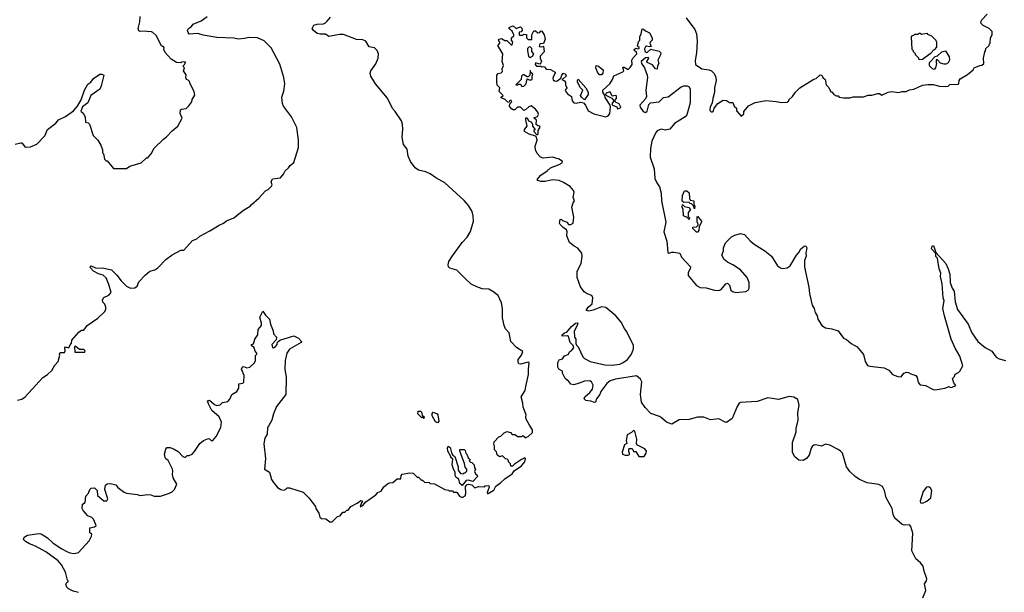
# Model space of a CAD drawing. Extents: x 1863017 to 1989460, y 394564 to 532820.
# Tile 63 of 213: x 1906124 to 1915363, y 441798 to 447177. Entities that reach past the tile are written whole.
import ezdxf

# ---------------------------------------------------------------- set-up
doc = ezdxf.new("R2010")
doc.units = 0

msp = doc.modelspace()

# ---------------------------------------------------------------- linework, layer by layer
at = {"layer": '0CON10XD'}
for points in [[(1906081.7, 446008.3), (1906135, 446020), (1906145, 446020), (1906175, 445980), (1906225, 445982.5), (1906285, 446007.5), (1906360, 446085), (1906384.1, 446145.9), (1906462.5, 446205), (1906487.5, 446235), (1906553.6, 446266.4), (1906629.5, 446320.5), (1906665.8, 446364.2), (1906702.5, 446425), (1906731.4, 446515), (1906765, 446570), (1906791.7, 446588.3), (1906816.7, 446625), (1906875, 446663.3), (1906896.1, 446666.1), (1906912.5, 446655), (1906890, 446555), (1906876.1, 446523.9), (1906792.5, 446465), (1906762.5, 446395), (1906715, 446357.5), (1906698.3, 446318.3), (1906718.8, 446298.8), (1906737.5, 446265), (1906742.5, 446215), (1906767, 446207), (1906780, 446195), (1906815, 446090), (1906856.1, 446046.1), (1906887, 445997), (1906900, 445955), (1906900, 445925), (1906910, 445915), (1906920, 445865), (1906935, 445850), (1906945, 445850), (1907005, 445780), (1907085, 445780), (1907125, 445780), (1907158.3, 445801.7), (1907265, 445832.5), (1907315, 445880), (1907325, 445880), (1907335, 445890), (1907357.5, 445915), (1907385, 445970), (1907472.5, 446055), (1907502.5, 446075), (1907555, 446132.5), (1907607.5, 446175), (1907648.3, 446251.7), (1907631.2, 446295), (1907631.7, 446328.3), (1907643, 446337), (1907685, 446343.8), (1907712.7, 446367.3), (1907740, 446405), (1907743, 446427), (1907767, 446467), (1907761.7, 446501.7), (1907723, 446573), (1907717, 446597), (1907705, 446610), (1907690, 446615), (1907682.5, 446635), (1907687, 446657), (1907662.5, 446695), (1907670, 446725), (1907660, 446735), (1907660, 446745), (1907675, 446760), (1907680, 446780), (1907643.6, 446776.4), (1907635, 446770), (1907595, 446773.3), (1907547, 446807), (1907489.3, 446869.3), (1907477.5, 446895), (1907480, 446915), (1907455, 446930), (1907405, 447027.5), (1907375, 447057.5), (1907355, 447066.7), (1907337, 447063), (1907305, 447070), (1907255, 447064.2), (1907241.9, 447071.9), (1907237.1, 447095), (1907251.9, 447155), (1907255.8, 447205.8)], [(1906105, 443602.5), (1906145, 443613.3), (1906175, 443633.3), (1906342.5, 443815), (1906386.4, 443843.6), (1906425, 443882.5), (1906455, 443930), (1906486.7, 443965), (1906500, 444025), (1906497.5, 444035), (1906505, 444050), (1906545, 444051.2), (1906551.2, 444065), (1906547, 444093), (1906555, 444102.5), (1906585, 444093.3), (1906596.2, 444123.8), (1906611.7, 444138.3), (1906613.3, 444165), (1906679.1, 444240.9), (1906705, 444258.8), (1906725, 444261.2), (1906755.8, 444304.2), (1906857.3, 444372.7), (1906918.8, 444431.2), (1906931.2, 444455), (1906933.3, 444475), (1906923.6, 444503.6), (1906904.1, 444524.1), (1906902.5, 444545), (1906915, 444566.7), (1906960.5, 444589.5), (1906983.3, 444615), (1906959.5, 444689.5), (1906935, 444753.3), (1906907, 444777), (1906865, 444790), (1906816.7, 444815), (1906788.8, 444845), (1906786.7, 444855), (1906795, 444863.3), (1906835, 444846), (1906915, 444841.4), (1906985, 444826.9), (1907037, 444777), (1907076, 444725), (1907125, 444674), (1907165, 444653.8), (1907205, 444656.7), (1907226.7, 444675), (1907243.3, 444715), (1907302.3, 444777.7), (1907346.4, 444813.6), (1907391.7, 444828.3), (1907420, 444845), (1907497, 444923), (1907555, 444967.5), (1907635, 445012.5), (1907665, 445012.5), (1907745, 445102.5), (1907785, 445117.5), (1907815, 445142.5), (1907908.3, 445191.7), (1907995, 445247.5), (1908036.1, 445263.9), (1908065, 445287.5), (1908133.6, 445316.4), (1908223.6, 445386.4), (1908286.4, 445423.6), (1908295, 445437.5), (1908369.3, 445500.7), (1908430.7, 445569.3), (1908455, 445582.5), (1908486.4, 445613.6), (1908492.5, 445625), (1908483.3, 445655), (1908495, 445682.5), (1908570.5, 445689.5), (1908600, 445725), (1908614.1, 445755.9), (1908647.5, 445785), (1908662.3, 445807.7), (1908697.5, 445835), (1908738.8, 445975), (1908741.2, 446045), (1908723.3, 446165), (1908674, 446265), (1908598.8, 446365), (1908589.5, 446389.5), (1908582.7, 446447.3), (1908602.5, 446505), (1908611.2, 446575), (1908603.8, 446635), (1908565, 446757.5), (1908482.3, 446912.3), (1908417.9, 446977.9), (1908355, 447005.6), (1908275, 447010), (1908235, 446998.6), (1908173.3, 446993.3), (1908135, 447003.1), (1907975, 447009.6), (1907845, 447031.1), (1907794.4, 447045.6), (1907715, 447041.2), (1907704, 447055), (1907700, 447075), (1907707.5, 447095), (1907735, 447112.5), (1907753.3, 447135), (1907827.5, 447165), (1907882.5, 447205)], [(1908458.3, 443358.3), (1908450, 443345), (1908446.1, 443283.9), (1908423.8, 443245), (1908413.9, 443193.9), (1908431.2, 443055), (1908422.5, 442955), (1908466.7, 442925), (1908488.3, 442858.3), (1908505, 442830), (1908543.6, 442783.6), (1908575, 442762.5), (1908601.7, 442758.3), (1908617, 442763), (1908635, 442780), (1908655, 442780), (1908785, 442740), (1908836.4, 442686.4), (1908900, 442605), (1908902.5, 442585), (1908931.7, 442541.7), (1908940, 442505), (1908955, 442490), (1908997, 442487), (1909035, 442460), (1909055, 442460), (1909105, 442510), (1909130, 442515), (1909155, 442550), (1909175, 442550), (1909195, 442570), (1909205, 442570), (1909230, 442605), (1909290, 442635), (1909325, 442660), (1909338.3, 442658.3), (1909340, 442645), (1909331.7, 442638.3), (1909320, 442605), (1909325, 442602.5), (1909345, 442613.8), (1909373.3, 442646.7), (1909466.7, 442715), (1909484, 442736), (1909515, 442747.5), (1909540.5, 442789.5), (1909575, 442816.7), (1909595, 442826.7), (1909625, 442830), (1909665, 442862.5), (1909700, 442865), (1909702.5, 442895), (1909713.3, 442906.7), (1909785, 442920), (1909815, 442917.5), (1909855, 442880), (1909865, 442880), (1909895, 442850), (1909905, 442850), (1909923, 442833), (1909965, 442830), (1909975, 442820), (1910017, 442817), (1910115, 442762.5), (1910147, 442757), (1910155, 442750), (1910185, 442750), (1910195, 442740), (1910225, 442740), (1910252, 442702), (1910275, 442690), (1910303.3, 442705), (1910310, 442725), (1910307.3, 442792.7), (1910321.2, 442808.8), (1910335, 442812.9), (1910368.3, 442808.3), (1910395, 442780), (1910428.3, 442791.7), (1910485, 442790), (1910493, 442797), (1910525, 442800), (1910530, 442785), (1910510, 442735), (1910515, 442722.5), (1910571.7, 442758.3), (1910592.5, 442795), (1910636.2, 442825), (1910675, 442863.8), (1910745, 442911.2), (1910765, 442937.5), (1910833.3, 442985), (1910863.3, 443025), (1910870, 443055), (1910865, 443060), (1910833.9, 443046.1), (1910767, 443003), (1910747, 442983), (1910731.7, 442981.7), (1910730, 443005), (1910710, 443025), (1910710, 443035), (1910698.3, 443048.3), (1910681.7, 443051.7), (1910655, 443080), (1910625, 443070), (1910605, 443090), (1910598.3, 443118.3), (1910580, 443135), (1910580, 443175), (1910572.5, 443185), (1910575, 443210), (1910621.7, 443258.3), (1910640, 443265), (1910670, 443295), (1910695, 443307.5), (1910728.3, 443298.3), (1910745, 443280), (1910775, 443280), (1910795, 443260), (1910835, 443260), (1910845, 443270), (1910875, 443250), (1910880, 443255), (1910895, 443260), (1910935, 443300), (1910937.5, 443325), (1910906.4, 443366.4), (1910877.5, 443425), (1910872.5, 443445), (1910876.2, 443465), (1910847.7, 443537.7), (1910846.2, 443575), (1910830, 443635), (1910865.9, 443694.1), (1910875, 443730), (1910898.6, 443845), (1910897.7, 443892.3), (1910906.2, 443955), (1910895, 443960), (1910822.1, 443942.1), (1910807.5, 443945), (1910801.2, 443955), (1910802.2, 443985), (1910831.4, 444025), (1910845, 444060), (1910786.1, 444096.1), (1910734.1, 444154.1), (1910715.7, 444235), (1910683.1, 444273.1), (1910670.8, 444305), (1910656.1, 444376.1), (1910656.1, 444463.9), (1910645.9, 444515.9), (1910613.8, 444585), (1910565, 444624), (1910525, 444644), (1910465, 444650), (1910415, 444665.7), (1910362.1, 444692.1), (1910305.8, 444745), (1910225, 444824.3), (1910161.7, 444841.7), (1910149.2, 444855), (1910144, 444875), (1910152.5, 444905), (1910185, 444959.2), (1910276.9, 445085), (1910323.1, 445135), (1910353.9, 445186.1), (1910383.1, 445285), (1910380.6, 445335), (1910370, 445375), (1910335, 445432), (1910295, 445477.1), (1910115, 445643.3), (1910029.5, 445689.5), (1909975, 445728.9), (1909935, 445746.5), (1909865, 445764.4), (1909834.2, 445785), (1909791.4, 445845), (1909770.8, 445895), (1909759.1, 445959.1), (1909724.3, 446005), (1909714.4, 446074.4), (1909720.6, 446145), (1909715.5, 446195.5), (1909705.5, 446225.5), (1909647.1, 446315), (1909621.1, 446341.1), (1909575, 446440), (1909461.4, 446575), (1909418, 446645), (1909414.3, 446674.3), (1909418.6, 446695), (1909465, 446763.3), (1909487.8, 446815), (1909491.1, 446855), (1909477, 446887), (1909455, 446910.8), (1909402.1, 446922.1), (1909373.3, 446973.3), (1909345, 446988.6), (1909285, 446991.1), (1909162.1, 447037.9), (1909125, 447038.1), (1909025, 447020), (1908995, 447041.2), (1908945, 447040), (1908915, 447048.1), (1908882, 447075), (1908868.8, 447095), (1908883.3, 447125), (1908914.1, 447135.9), (1908975, 447138.8), (1908995, 447146.2), (1909008.8, 447161.2), (1909041.1, 447198.9)], [(1912376.9, 447195), (1912460, 447085), (1912475.4, 447045), (1912482, 446975), (1912476.2, 446863.8), (1912461.9, 446791.9), (1912465.7, 446755.7), (1912524.7, 446714.7), (1912594.7, 446704.7), (1912615, 446695.5), (1912636.9, 446675), (1912652.2, 446645), (1912659.4, 446605), (1912644.5, 446535), (1912644.3, 446495), (1912627, 446437), (1912623.3, 446395), (1912602.5, 446355), (1912600, 446335), (1912600, 446325), (1912611.7, 446311.7), (1912625, 446310), (1912630, 446315), (1912640, 446345), (1912675, 446390), (1912725, 446420), (1912757, 446417), (1912785, 446400), (1912815, 446400), (1912830, 446365), (1912850, 446345), (1912851.7, 446321.7), (1912895, 446270), (1912918.3, 446291.7), (1912920, 446315), (1912963.6, 446366.4), (1913025, 446397.5), (1913125, 446416.7), (1913221.7, 446408.3), (1913275, 446397.5), (1913327, 446403), (1913340, 446415), (1913340, 446425), (1913376.4, 446453.6), (1913403.6, 446496.4), (1913445, 446537.5), (1913575, 446617.5), (1913597, 446623), (1913635, 446657.5), (1913650, 446655), (1913660, 446635), (1913682.5, 446615), (1913692.5, 446565), (1913718.3, 446538.3), (1913735, 446500), (1913745, 446500), (1913763.6, 446473.6), (1913785, 446460), (1913805, 446460), (1913815, 446450), (1913855, 446443.3), (1913913, 446443), (1913945, 446452.5), (1914043, 446453), (1914085, 446467.5), (1914121.7, 446468.3), (1914175, 446482.5), (1914191.7, 446481.7), (1914215, 446467.5), (1914274.1, 446495.9), (1914305, 446502.5), (1914375, 446493.3), (1914405, 446502.5), (1914443, 446503), (1914475, 446516.7), (1914515, 446523.3), (1914595, 446560), (1914647, 446567), (1914695, 446567.5), (1914755, 446552.5), (1914815, 446547.5), (1914835, 446552.5), (1914853.6, 446566.4), (1914929.3, 446570.7), (1914936.7, 446575), (1914941.2, 446605), (1914950.5, 446619.5), (1915019.3, 446660.7), (1915070, 446705), (1915080, 446725), (1915133, 446747), (1915151.7, 446748.3), (1915170, 446765), (1915167.5, 446815), (1915180, 446875), (1915187, 446883), (1915190, 446905), (1915220, 446935), (1915225, 446950), (1915230, 446955), (1915233, 447007), (1915250, 447035), (1915250, 447065), (1915220, 447095), (1915165, 447122.5), (1915145, 447140), (1915142.5, 447155), (1915151.2, 447175), (1915201.4, 447228.6)], [(1914598.8, 441745), (1914625.9, 441814.1), (1914614, 441876), (1914632.9, 441907.1), (1914636.5, 441925), (1914611.9, 441995), (1914602, 442045), (1914578, 442075), (1914532.3, 442112.3), (1914496.6, 442186.6), (1914504.5, 442354.5), (1914485, 442417.5), (1914473, 442433), (1914425, 442428), (1914405, 442435.8), (1914334.6, 442494.6), (1914319.8, 442529.8), (1914311.9, 442585), (1914254, 442684), (1914240.5, 442755), (1914220.7, 442790.7), (1914185, 442811.1), (1914075, 442827.1), (1914005, 442858.7), (1913965, 442884.5), (1913915, 442931.5), (1913881.3, 442975), (1913843.8, 443103.8), (1913827.5, 443125), (1913805, 443140), (1913725, 443179.2), (1913685, 443190), (1913648.8, 443171.2), (1913595, 443182), (1913575, 443179.1), (1913561, 443169), (1913550.6, 443150.6), (1913533.6, 443086.4), (1913507.5, 443055), (1913475, 443037.5), (1913435, 443040), (1913415, 443053.8), (1913394.6, 443074.6), (1913375.6, 443115), (1913375.7, 443204.3), (1913411.4, 443305), (1913410, 443335), (1913428.5, 443415), (1913426.9, 443483.1), (1913438.5, 443555), (1913425, 443609.2), (1913389.5, 443629.5), (1913345, 443635.7), (1913245, 443610), (1913145, 443623.1), (1913045, 443588.9), (1912889.1, 443580.9), (1912875, 443573.8), (1912855.5, 443544.5), (1912808.8, 443431.2), (1912755, 443394.2), (1912742.5, 443395), (1912685, 443428.8), (1912605, 443418.8), (1912542.7, 443442.7), (1912484, 443444), (1912405, 443420.8), (1912312.9, 443417.1), (1912245, 443378.8), (1912192.5, 443395), (1912147.3, 443437.3), (1912127.9, 443447.9), (1912045, 443476.7), (1911993.5, 443535), (1911959.4, 443585), (1911948.1, 443655), (1911962, 443775), (1911950, 443800), (1911910.5, 443830.5), (1911715, 443800), (1911666.3, 443783.7), (1911635, 443759.2), (1911576.4, 443683.6), (1911567.5, 443655), (1911535.6, 443615), (1911526.4, 443583.6), (1911518.8, 443581.2), (1911485, 443594.4), (1911435, 443598.8), (1911421.2, 443615), (1911426.2, 443635), (1911475.5, 443674.5), (1911498.6, 443705), (1911504, 443745), (1911490, 443775), (1911475, 443783.3), (1911425, 443781.2), (1911375, 443763.8), (1911325, 443746.2), (1911295, 443753.3), (1911277.7, 443777.7), (1911243.8, 443805), (1911217.5, 443855), (1911216.7, 443875), (1911183.6, 443893.6), (1911173, 443913), (1911172.5, 443955), (1911185, 443980), (1911218.3, 443991.7), (1911235, 444020), (1911269.3, 444030.7), (1911285, 444060), (1911305, 444072.5), (1911322.5, 444095), (1911316.7, 444116.7), (1911290, 444145), (1911275, 444200), (1911265, 444207.5), (1911215, 444202.5), (1911215, 444216.2), (1911237.5, 444235), (1911258.8, 444241.2), (1911303.3, 444295), (1911340, 444325), (1911355, 444330), (1911360, 444325), (1911356.7, 444305), (1911328.3, 444251.7), (1911330, 444195), (1911342.5, 444175), (1911342.5, 444135), (1911348.8, 444118.8), (1911365, 444103.3), (1911409.7, 444009.7), (1911424.2, 443994.2), (1911477.5, 443965), (1911615, 443935.6), (1911685, 443930.4), (1911755, 443942.3), (1911786, 443956), (1911826.5, 443985), (1911865.6, 444035), (1911884, 444085), (1911883.8, 444115), (1911821.2, 444245), (1911798.8, 444275), (1911768, 444335), (1911716.7, 444395), (1911625, 444472.5), (1911585, 444479.2), (1911505, 444448.6), (1911465, 444440), (1911440, 444445), (1911457.5, 444475), (1911495, 444506.7), (1911501.2, 444565), (1911492.5, 444585), (1911450.5, 444600.5), (1911421.2, 444621.2), (1911388, 444668), (1911354.4, 444754.4), (1911354.2, 444815), (1911394.3, 444885.7), (1911402.5, 444955), (1911399.2, 444985), (1911361.7, 445031.7), (1911327.9, 445047.9), (1911283.3, 445083.3), (1911257.5, 445145), (1911260.8, 445185), (1911255, 445202.5), (1911225, 445223.3), (1911195, 445252.5), (1911190, 445265), (1911195, 445300), (1911205, 445302.5), (1911218.8, 445288.8), (1911260, 445275), (1911275, 445252.5), (1911297, 445253), (1911317.5, 445265), (1911323, 445323), (1911306.7, 445415), (1911316.7, 445455), (1911330, 445475), (1911317.5, 445505), (1911326.7, 445555), (1911320.7, 445570.7), (1911288.3, 445608.3), (1911228.3, 445648.3), (1911185, 445665.8), (1911125, 445672.9), (1911055, 445657.1), (1911015, 445655.8), (1910987.5, 445665), (1910980, 445675), (1911014.5, 445715.5), (1911075, 445756.2), (1911104.2, 445785.8), (1911186.7, 445815), (1911215, 445833.3), (1911216.2, 445845), (1911187.5, 445865), (1911125, 445884.2), (1911035, 445874.3), (1911012, 445885), (1910979.3, 445919.3), (1910962.9, 445955), (1910961.3, 445988.7), (1910980, 446045), (1910973.8, 446073.8), (1910963.6, 446083.6), (1910905, 446100.8), (1910860, 446125), (1910862.5, 446145), (1910885.5, 446175), (1910872.5, 446235), (1910872.5, 446255), (1910885, 446256.2), (1910900, 446225), (1910925, 446217.5), (1910936.2, 446195), (1910936.2, 446175), (1910960, 446145), (1910947.5, 446135), (1910947.5, 446125), (1910975, 446097.5), (1910985, 446097.5), (1910990, 446105), (1910990, 446135), (1911007.1, 446167.1), (1911005.5, 446175.5), (1910985, 446178.6), (1910971.8, 446191.8), (1910973.4, 446233.4), (1910950, 446255), (1910982.6, 446267.4), (1910991.9, 446285), (1910987, 446307), (1910964.5, 446334.5), (1910925, 446367.5), (1910901.7, 446358.3), (1910875, 446332.5), (1910855, 446322.5), (1910825, 446353.3), (1910815, 446356), (1910795, 446353.8), (1910768.8, 446331.2), (1910755, 446328.8), (1910739.1, 446339.1), (1910721.2, 446365), (1910722.5, 446387.5), (1910742.5, 446405), (1910735, 446416.7), (1910723.3, 446416.7), (1910715, 446400), (1910705, 446402.5), (1910678.3, 446428.3), (1910641.7, 446441.7), (1910641.2, 446448.8), (1910660, 446465), (1910623, 446503), (1910630, 446535), (1910603, 446563), (1910600, 446595), (1910600, 446655), (1910615, 446670), (1910641.7, 446678.3), (1910655, 446690), (1910652.5, 446715), (1910662.5, 446745), (1910652.5, 446785), (1910657.5, 446855), (1910610, 446935), (1910630, 446955), (1910630, 446965), (1910620, 446975), (1910620, 446995), (1910645, 447000), (1910675, 446980), (1910695, 446980), (1910735, 446940), (1910745, 446940), (1910750, 446965), (1910740, 446985), (1910740, 447005), (1910760, 447025), (1910760, 447035), (1910745, 447070), (1910712.5, 447095), (1910720, 447105), (1910755, 447120), (1910785, 447090), (1910795, 447100), (1910825, 447110), (1910837, 447097), (1910840, 447075), (1910828.3, 447061.7), (1910811.7, 447058.3), (1910810, 447035), (1910815, 447030), (1910845, 447030), (1910855, 447040), (1910878.3, 447038.3), (1910880, 447005), (1910895, 446990), (1910928.3, 446991.7), (1910930, 447035), (1910949.3, 447070.7), (1910965, 447072.5), (1910985, 447052.5), (1911003.6, 447056.4), (1911015, 447072.5), (1911025, 447067.5), (1911046.2, 447035), (1911056.2, 446995), (1911038.3, 446951.7), (1911005, 446950), (1911000, 446925), (1911025, 446920), (1911038.3, 446928.3), (1911046.7, 446875), (1911007.5, 446835), (1911007.5, 446815), (1911020, 446785), (1911015, 446770), (1911005, 446760), (1910965, 446770), (1910960, 446755), (1910975, 446740), (1911015, 446740), (1911025, 446732.5), (1911036.4, 446736.4), (1911047.5, 446735), (1911065, 446712.5), (1911105, 446710), (1911147.5, 446685), (1911150, 446675), (1911133.2, 446646.8), (1911128.1, 446625), (1911131.1, 446611.1), (1911143, 446603), (1911165, 446600), (1911203.3, 446626.7), (1911210, 446655), (1911225, 446674), (1911245, 446664), (1911252, 446645), (1911225, 446620), (1911210, 446615), (1911235, 446601.2), (1911244.2, 446585), (1911244.2, 446565), (1911256.7, 446535), (1911242.9, 446515), (1911244.3, 446505), (1911265, 446479.2), (1911300.8, 446455), (1911307.5, 446415), (1911324, 446395), (1911345, 446392.2), (1911385, 446400.4), (1911414.3, 446394.3), (1911434.1, 446374.1), (1911459.5, 446319.5), (1911512.7, 446292.7), (1911625, 446263.8), (1911645.9, 446274.1), (1911661.2, 446295), (1911668, 446358), (1911663.8, 446375), (1911617.5, 446445), (1911614.2, 446464.2), (1911597.5, 446495), (1911596.2, 446515), (1911660.5, 446575), (1911686.4, 446613.6), (1911700.4, 446649.6), (1911785, 446686), (1911792.5, 446695), (1911785, 446730), (1911795, 446730.8), (1911835, 446708.6), (1911851.3, 446728.7)], [(1911851.3, 446728.7), (1911871.2, 446755), (1911868.8, 446795), (1911877.1, 446815), (1911916, 446855), (1911910.8, 446870.8), (1911893.3, 446885), (1911890, 446895), (1911905, 446910), (1911925, 446901.2), (1911936.2, 446905), (1911936.2, 446915), (1911923.3, 446923.3), (1911922, 446935), (1911933.3, 446975), (1911942.5, 446985), (1911942, 447015), (1911956.7, 447045), (1911965, 447090), (1911978.3, 447088.3), (1911995, 447072.5), (1912033, 447053), (1912060, 447005), (1912060, 446985), (1912040, 446965), (1912037.5, 446955), (1912050, 446925), (1912035, 446920), (1912005, 446927.5), (1911995, 446920), (1911986, 446904), (1911989.7, 446879.7), (1912005, 446868), (1912015, 446870), (1912045, 446900), (1912125, 446880), (1912140, 446865), (1912136.2, 446845), (1912112.7, 446797.3), (1912120, 446765), (1912108, 446742), (1912105, 446713.3), (1912091.2, 446715), (1912063.6, 446753.6), (1912013.3, 446775), (1912010, 446785), (1912027.5, 446815), (1912022.5, 446822.5), (1911995, 446818.8), (1911956.7, 446785), (1911960, 446765), (1911987.5, 446725), (1912013.3, 446655), (1912014.5, 446635), (1912000.5, 446515), (1912005.5, 446454.5), (1911995, 446433.3), (1911943.8, 446375), (1911945.7, 446355.7), (1911975, 446313.3), (1911995, 446304), (1912011.2, 446318.8), (1912029.1, 446380.9), (1912043.2, 446396.8), (1912125, 446403.8), (1912164, 446445), (1912209.1, 446450.9), (1912332.5, 446545), (1912355, 446555.5), (1912387.5, 446555), (1912406.7, 446545), (1912416.2, 446525), (1912414.5, 446395), (1912385, 446283.3), (1912367.5, 446265), (1912270, 446200), (1912225, 446149.6), (1912185, 446138.2), (1912142.5, 446147.5), (1912105, 446132), (1912092.8, 446117.2), (1912056.9, 446035), (1912043.4, 445966.6), (1912040.8, 445885), (1912078.8, 445775), (1912084, 445685), (1912101.4, 445645), (1912127.8, 445607.8), (1912144.3, 445545.7), (1912147.1, 445475), (1912188.2, 445275), (1912167.8, 445185), (1912196.4, 445095), (1912205, 444990), (1912215, 444984), (1912245, 444994), (1912263.6, 444993.6), (1912320, 444985), (1912333.3, 444945), (1912417.5, 444855), (1912416.7, 444835), (1912397.3, 444802.7), (1912395.7, 444775), (1912475, 444680), (1912510.4, 444660.4), (1912565, 444657.1), (1912645, 444635.6), (1912685, 444632), (1912705, 444642), (1912751.2, 444695), (1912765, 444701.2), (1912784.2, 444684.2), (1912797.3, 444637.3), (1912812.3, 444622.3), (1912845, 444614), (1912938.1, 444621.9), (1912958.8, 444635), (1912970, 444655), (1912969.1, 444709.1), (1912951.4, 444755), (1912887.9, 444827.9), (1912815.4, 444875.4), (1912765, 444897.5), (1912736, 444925), (1912713.8, 444965), (1912729.2, 445005), (1912727.5, 445035), (1912748, 445082), (1912802.1, 445137.9), (1912833.9, 445153.9), (1912888.8, 445168.8), (1912925, 445160), (1912978.6, 445098.6), (1913015, 445068), (1913115, 445004.2), (1913177.5, 444955), (1913235.8, 444865.8), (1913264.3, 444844.3), (1913285, 444840), (1913325, 444844.2), (1913354.5, 444865.5), (1913412.5, 444965), (1913435, 444988.8), (1913455, 445023.3), (1913485, 445050), (1913501.7, 445051.7), (1913510, 445035), (1913500, 444985), (1913504.2, 444955), (1913488, 444915), (1913487.3, 444852.7), (1913530, 444665), (1913536, 444605), (1913560, 444495), (1913577.8, 444465), (1913588.6, 444425), (1913608.1, 444395), (1913613.5, 444365), (1913652.5, 444305), (1913685, 444280.9), (1913745, 444273.6), (1913803.2, 444253.2), (1913854.6, 444184.6), (1913883.5, 444173.5), (1913925, 444136.2), (1913982.5, 444105), (1914042.5, 444032.5), (1914058.8, 443965), (1914079.7, 443929.7), (1914101.5, 443921.5), (1914235.5, 443905.5), (1914281.2, 443885), (1914315, 443843.8), (1914365, 443823.8), (1914395, 443822.5), (1914420, 443855), (1914445, 443866), (1914465, 443863.8), (1914485, 443850), (1914533.3, 443835), (1914546.2, 443815), (1914555, 443767.5), (1914575, 443748), (1914625, 443740), (1914695, 443702.5), (1914715, 443699.2), (1914806.1, 443713.9), (1914845, 443730), (1914855, 443722.5), (1914875, 443723.3), (1914908.3, 443741.7), (1914890, 443765), (1914877.5, 443805), (1914897.5, 443825), (1914901.7, 443848.3), (1914935, 443862.5), (1914946.1, 443873.9), (1914973.3, 443925), (1914946, 444015), (1914900.9, 444090.9), (1914865.6, 444175.6), (1914801.1, 444395), (1914785.5, 444465), (1914797.9, 444535), (1914790, 444565), (1914781.3, 444695), (1914763.3, 444765), (1914766.5, 444795), (1914751.2, 444835), (1914736.2, 444936.2), (1914722.3, 444952.3), (1914719.3, 444979.3), (1914680, 445025), (1914685, 445050), (1914697.5, 445055), (1914720.7, 444990.7), (1914815, 444885.8), (1914837.1, 444835), (1914852.2, 444785), (1914855, 444706.7), (1914873.3, 444655), (1914892.2, 444625), (1914903.3, 444525), (1914922.9, 444455), (1915025, 444318), (1915060, 444235), (1915114.2, 444155), (1915185, 444096), (1915245, 444063.8), (1915285.7, 444005.7), (1915315, 443991.4), (1915375, 443975.6)], [(1914565, 446800), (1914560, 446815), (1914530, 446845), (1914530, 446855), (1914510, 446875), (1914510, 446885), (1914500, 446895), (1914492.5, 447015), (1914501.7, 447028.3), (1914515, 447030), (1914525, 447040), (1914555, 447040), (1914565, 447050), (1914575, 447050), (1914585, 447040), (1914635, 447050), (1914641.7, 447041.7), (1914680, 447025), (1914720, 446985), (1914727.5, 446965), (1914727, 446917), (1914705, 446892.5), (1914691.7, 446888.3), (1914687.5, 446875), (1914667.5, 446855), (1914595, 446803.3), (1914565, 446800)], [(1910915, 446822.5), (1910936.4, 446833.6), (1910950, 446855), (1910928.3, 446878.3), (1910930, 446905), (1910918.3, 446918.3), (1910905, 446920), (1910890, 446905), (1910890, 446885), (1910900, 446835), (1910915, 446822.5)], [(1914705, 446710), (1914690, 446715), (1914661.7, 446741.7), (1914662.5, 446775), (1914715, 446830), (1914735, 446836.2), (1914777.5, 446875), (1914810, 446885), (1914846.4, 446826.4), (1914847.5, 446795), (1914835, 446770), (1914815, 446757.5), (1914798.3, 446758.3), (1914765, 446767.5), (1914735, 446800), (1914725, 446800), (1914722.5, 446775), (1914727.5, 446765), (1914717, 446723), (1914705, 446710)], [(1911565, 446658.8), (1911545, 446684), (1911531.4, 446725), (1911535, 446746.7), (1911555, 446741.2), (1911599.2, 446705), (1911596.2, 446675), (1911585, 446660), (1911565, 446658.8)], [(1910835, 446550), (1910855, 446552.5), (1910877, 446573), (1910885, 446620), (1910905, 446612.5), (1910925, 446612.5), (1910931.7, 446618.3), (1910932.5, 446647.5), (1910940, 446665), (1910921.7, 446681.7), (1910915, 446700), (1910910, 446655), (1910895, 446640), (1910885, 446640), (1910855, 446660), (1910845, 446660), (1910833, 446647), (1910830, 446615), (1910780, 446565), (1910795, 446560), (1910805, 446570), (1910825, 446570), (1910835, 446550)], [(1911425, 446423.3), (1911395, 446450), (1911386.7, 446465), (1911407.5, 446515), (1911385, 446537.5), (1911358.3, 446588.3), (1911357.5, 446605), (1911365, 446616.7), (1911436.7, 446535), (1911458.8, 446495), (1911458, 446475), (1911425, 446423.3)], [(1911735, 446340), (1911755, 446344), (1911763.8, 446355), (1911750.8, 446385), (1911720, 446400), (1911706.7, 446415), (1911724.2, 446435), (1911725, 446462.5), (1911715, 446465.8), (1911685, 446457.5), (1911665, 446497.5), (1911628, 446485), (1911622.5, 446475), (1911630, 446465), (1911679.1, 446439.1), (1911700, 446415), (1911680, 446385), (1911686.7, 446375), (1911726.9, 446356.9), (1911735, 446340)], [(1912455, 445400), (1912448.3, 445428.3), (1912428.3, 445448.3), (1912415, 445450), (1912401.7, 445461.7), (1912355, 445460), (1912341.7, 445471.7), (1912342.5, 445525), (1912361.7, 445568.3), (1912385, 445570), (1912405, 445550), (1912408.3, 445498.3), (1912415, 445480), (1912450, 445475), (1912450, 445445), (1912460, 445425), (1912455, 445400)], [(1912405, 445300), (1912388.3, 445318.3), (1912353.3, 445335), (1912350, 445395), (1912340, 445415), (1912345, 445440), (1912361.7, 445421.7), (1912401.7, 445411.7), (1912420, 445395), (1912397.5, 445365), (1912398.3, 445328.3), (1912410, 445315), (1912405, 445300)], [(1912485, 445180), (1912475, 445180), (1912440, 445215), (1912441.7, 445228.3), (1912475, 445230), (1912490, 445245), (1912487, 445267), (1912480, 445275), (1912480, 445325), (1912485, 445330), (1912522.5, 445285), (1912522.5, 445275), (1912500, 445235), (1912497.5, 445195), (1912485, 445180)], [(1906675, 441797.5), (1906625, 441810), (1906581.7, 441831.7), (1906566.4, 441846.4), (1906558.3, 441871.7), (1906565, 441890), (1906580, 441895), (1906580, 441905), (1906572.5, 441912.5), (1906555, 441987.5), (1906517.1, 442055), (1906483.8, 442095), (1906368.7, 442178.7), (1906271.3, 442231.3), (1906215, 442253.1), (1906178.8, 442275), (1906161.2, 442295), (1906166.7, 442315), (1906195.9, 442335.9), (1906305, 442349.5), (1906325.6, 442345.6), (1906343.4, 442333.4), (1906385, 442308.6), (1906439.1, 442259.1), (1906518.8, 442205), (1906565, 442181.2), (1906595, 442167.5), (1906635, 442163.3), (1906675, 442172.5), (1906775, 442280), (1906797.5, 442325), (1906800, 442345), (1906782.5, 442355), (1906782.5, 442405), (1906825, 442413.3), (1906842.5, 442425), (1906818, 442485), (1906800.9, 442500.9), (1906765, 442516.7), (1906720, 442565), (1906710, 442585), (1906713, 442627), (1906737, 442643), (1906745, 442700), (1906770.5, 442729.5), (1906783.3, 442765), (1906795, 442777.5), (1906825, 442780), (1906842.5, 442765), (1906850, 442755), (1906855, 442707.5), (1906915, 442657.5), (1906941.7, 442658.3), (1906952.5, 442675), (1906922.5, 442765), (1906930, 442805), (1906945, 442816.7), (1906975, 442820), (1907025, 442808.8), (1907045, 442783.8), (1907105, 442737.5), (1907125, 442730), (1907226.2, 442716.2), (1907255, 442706.7), (1907325, 442716.7), (1907355, 442712.5), (1907385, 442700), (1907445, 442700), (1907520, 442725), (1907555, 442742.5), (1907577.5, 442765), (1907597.5, 442815), (1907563.6, 442873.6), (1907557.5, 442905), (1907562.5, 442935), (1907558.8, 442955), (1907516, 443035), (1907495, 443051.2), (1907488.1, 443065), (1907483, 443097), (1907495, 443142.5), (1907505, 443157.5), (1907535, 443157.5), (1907575, 443143.3), (1907609.7, 443119.7), (1907655, 443073.3), (1907677, 443063), (1907695, 443082.5), (1907715, 443082.5), (1907743, 443097), (1907765, 443120), (1907813.6, 443196.4), (1907850, 443225), (1907895, 443242.5), (1907905, 443240), (1907925, 443220), (1907935, 443222.5), (1907969.3, 443260.7), (1908012.5, 443345), (1908016.4, 443396.4), (1907996.7, 443445), (1907927.5, 443505), (1907895, 443567.5), (1907887.5, 443595), (1907905, 443603.3), (1907951.7, 443561.7), (1907975, 443552.5), (1908005, 443560), (1908028.3, 443581.7), (1908078.3, 443591.7), (1908097, 443613), (1908113.6, 443656.4), (1908162.5, 443685), (1908180, 443715), (1908180, 443755), (1908217, 443763), (1908228.3, 443771.7), (1908230, 443835), (1908206.7, 443895), (1908214, 443916), (1908225, 443920), (1908255, 443907.5), (1908285, 443912.5), (1908326.4, 443953.6), (1908337.5, 443975), (1908338.3, 444021.7), (1908350, 444035), (1908350, 444045), (1908333.9, 444063.9), (1908323, 444093), (1908300, 444115), (1908300, 444125), (1908317, 444133), (1908330, 444175), (1908360, 444215), (1908363.3, 444265), (1908392, 444305), (1908393.8, 444325), (1908378.3, 444381.7), (1908405, 444440), (1908431.2, 444401.2), (1908468.8, 444365), (1908476.2, 444315), (1908501.2, 444255), (1908506, 444225), (1908533.3, 444195), (1908530, 444170), (1908490, 444125), (1908495, 444098), (1908505, 444095.8), (1908525, 444105.8), (1908539.4, 444125), (1908542.9, 444147.1), (1908565, 444166.2), (1908695, 444207.5), (1908740, 444185), (1908767.5, 444155), (1908765, 444143.3), (1908655, 444082), (1908631.4, 444045), (1908616.1, 443976.1), (1908613.2, 443893.2), (1908623.1, 443815), (1908620.8, 443655), (1908535, 443542.5), (1908506.1, 443473.9), (1908490, 443415), (1908458.3, 443358.3)], [(1906642.1, 444052.1), (1906735, 444054.4), (1906739.2, 444065), (1906725, 444080), (1906685, 444077.5), (1906655, 444104), (1906645, 444108.8), (1906637.5, 444105), (1906642.1, 444052.1)], [(1909915, 443430), (1909905, 443440), (1909895, 443440), (1909860, 443475), (1909861.7, 443498.3), (1909885, 443500), (1909895, 443490), (1909901.7, 443461.7), (1909920, 443445), (1909915, 443430)], [(1910045, 443390), (1910025, 443400), (1909994.1, 443454.1), (1909993.8, 443476.2), (1910005, 443490), (1910040, 443475), (1910047.5, 443465), (1910057.5, 443405), (1910045, 443390)], [(1911935, 443073.8), (1911985, 443074), (1912003.3, 443105), (1912005.7, 443125), (1911990, 443145), (1911920, 443180), (1911913.3, 443193.3), (1911914.4, 443235), (1911895, 443310), (1911883, 443317), (1911865, 443297.5), (1911823, 443277), (1911816.2, 443225), (1911820, 443195), (1911798.3, 443181.7), (1911777, 443113), (1911780, 443095), (1911805, 443086.2), (1911833, 443087), (1911846.4, 443093.6), (1911847, 443107), (1911840, 443115), (1911840, 443145), (1911845, 443150), (1911867.5, 443147.5), (1911878.3, 443138.3), (1911885, 443120), (1911905, 443120), (1911935, 443073.8)], [(1910275, 442800), (1910255, 442820), (1910245, 442860), (1910220, 442875), (1910210, 442895), (1910210, 442925), (1910193.6, 442953.6), (1910182.5, 442995), (1910187, 443047), (1910170, 443065), (1910170, 443075), (1910142.5, 443125), (1910140, 443155), (1910145, 443170), (1910165, 443157.5), (1910177.5, 443107.5), (1910190, 443085), (1910206.7, 443075), (1910240, 442975), (1910240, 442945), (1910260, 442915), (1910285, 442910), (1910295, 442920), (1910305, 442920), (1910320, 442935), (1910320, 442955), (1910303, 442973), (1910297, 443007), (1910253.3, 443125), (1910255, 443140), (1910295, 443140), (1910305, 443130), (1910310, 443105), (1910320, 443095), (1910331.7, 443061.7), (1910350, 443045), (1910341.7, 443031.7), (1910355, 443020), (1910368.3, 443018.3), (1910390, 442995), (1910391.7, 442968.3), (1910400, 442955), (1910393, 442933), (1910401.7, 442911.7), (1910418.3, 442898.3), (1910420, 442885), (1910375, 442840), (1910335, 442852.5), (1910313.3, 442846.7), (1910275, 442800)], [(1914595, 442633.8), (1914635, 442652.5), (1914675, 442686.7), (1914682.9, 442755), (1914672, 442775), (1914655, 442787.5), (1914633.2, 442786.8), (1914601.4, 442745), (1914573.9, 442653.9), (1914577, 442637), (1914595, 442633.8)]]:
    msp.add_lwpolyline(points, dxfattribs=at)

doc.saveas('drawing.dxf')
